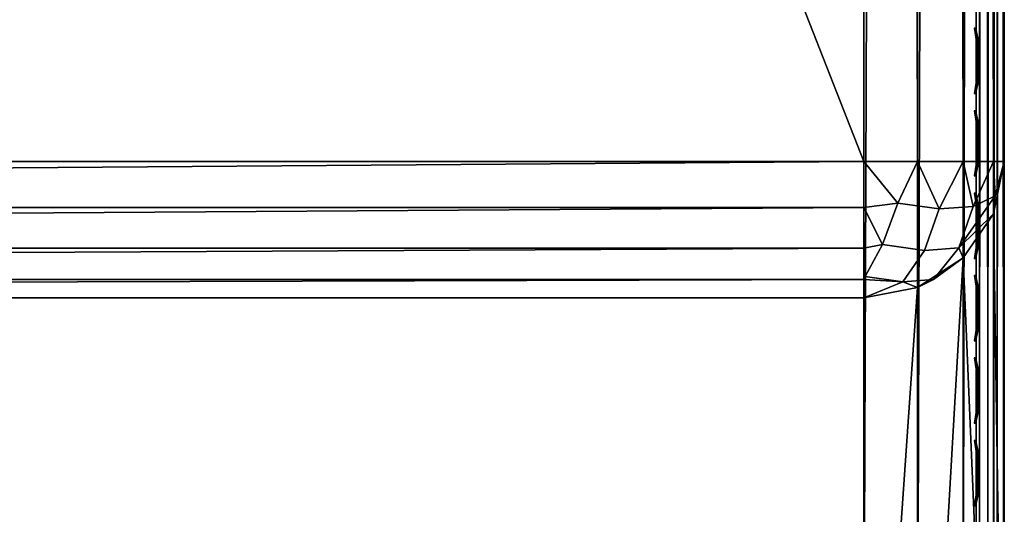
# Model space of a CAD drawing. Header units: inches. Extents: x 0 to 23, y -70 to 0.
# Tile 16 of 107: x 19.5 to 23, y -68 to -66.3. Entities that reach past the tile are written whole.
import ezdxf

# ---------------------------------------------------------------- set-up
doc = ezdxf.new("R2010")
doc.units = ezdxf.units.IN
doc.header["$MEASUREMENT"] = 0
for name, color, linetype in [('A-FURN-3-ST', 151, 'Continuous'), ('A-FURN-3-ST-SEAM', 250, 'Continuous'), ('A-FURN-3-STITCH', 15, 'Continuous')]:
    doc.layers.add(name, color=color, linetype=linetype)

msp = doc.modelspace()

# ---------------------------------------------------------------- meshes
at = {"layer": 'A-FURN-3-ST'}
mesh = msp.add_polyface(dxfattribs=at)
corners = [(23, -10.5, 5.4526), (23, -66.7681, 5.4498), (22.9619, -10.5, 5.2612), (22.9619, -66.7688, 5.2612), (22.8536, -10.5, 5.099), (22.8536, -66.7688, 5.099), (22.6913, -10.5, 4.9906), (22.6913, -66.7688, 4.9906), (22.5, -10.5, 4.9526), (22.5, -66.7688, 4.9526), (23, -68.9, 17.4526), (23, -10.5, 17.4526), (22.9619, -68.9, 17.6439), (22.9619, -10.5, 17.6439), (22.8536, -68.9, 17.8061), (22.8536, -10.5, 17.8061), (22.6913, -68.9, 17.9145), (22.6913, -10.5, 17.9145), (22.5, -68.9, 17.9526), (22.5, -10.5, 17.9526), (22.6205, -66.9166, 4.9904), (22.9679, -66.8903, 5.325), (0.5, -68.9, 17.9526), (0.5, -10.5, 17.9526), (23, -69.4825, 16.7086), (0, -10.5, 17.4526), (0, -68.9, 17.4526), (0.0381, -10.5, 17.6439), (0.0381, -68.9, 17.6439), (0.1464, -10.5, 17.8061), (0.1464, -68.9, 17.8061), (0.3087, -10.5, 17.9145), (0.3087, -68.9, 17.9145), (0, -66.7688, 5.4526), (0, -10.5, 5.4526), (0.0381, -66.7688, 5.2612), (0.0381, -10.5, 5.2612), (0.1464, -66.7688, 5.099), (0.1464, -10.5, 5.099), (0.3087, -66.7688, 4.9906), (0.3087, -10.5, 4.9906), (0.5, -66.7688, 4.9526), (0.5, -10.5, 4.9526), (0.0315, -66.8898, 5.3267), (0.3792, -66.9164, 4.9904), (0, -69.4825, 16.7086)]
mesh.append_faces([[corners[k] for k in face] for face in [(0, 1, 2), (2, 1, 3), (2, 3, 4), (4, 3, 5), (4, 5, 6), (6, 5, 7), (6, 7, 8), (8, 7, 9), (10, 11, 12), (12, 11, 13), (12, 13, 14), (14, 13, 15), (14, 15, 16), (16, 15, 17), (16, 17, 18), (18, 17, 19), (20, 9, 7), (21, 3, 1), (18, 19, 22), (22, 19, 23), (0, 11, 1), (1, 11, 24), (24, 11, 10), (25, 26, 27), (27, 26, 28), (27, 28, 29), (29, 28, 30), (29, 30, 31), (31, 30, 32), (31, 32, 23), (23, 32, 22), (33, 34, 35), (35, 34, 36), (35, 36, 37), (37, 36, 38), (37, 38, 39), (39, 38, 40), (39, 40, 41), (41, 40, 42), (43, 33, 35), (44, 39, 41), (8, 9, 42), (42, 9, 41), (25, 45, 26), (34, 33, 25), (25, 33, 45)]])
mesh = msp.add_polyface(dxfattribs=at)
corners = [(0.5, -66.7688, 4.9526), (22.5, -66.7688, 4.9526), (0.5, -66.9318, 4.9799), (22.5, -66.9318, 4.9799), (0.5, -67.077, 5.0589), (22.5, -67.077, 5.0589), (0.5, -67.1885, 5.1809), (22.5, -67.1885, 5.1809), (0.5, -67.2542, 5.3326), (22.5, -69.9679, 16.5886), (0.5, -69.9679, 16.5886), (0.5, -69.9999, 16.8709), (22.5, -69.9999, 16.8709), (0.5, -69.9585, 17.152), (22.5, -69.9585, 17.152), (0.5, -69.8465, 17.4131), (22.5, -69.8465, 17.4131), (0.5, -69.6713, 17.6368), (22.5, -69.6713, 17.6368), (0.5, -69.4447, 17.8082), (22.5, -69.4447, 17.8082), (0.5, -69.1817, 17.9159), (22.5, -69.1817, 17.9159), (0.5, -68.9, 17.9526), (0.1464, -69.8534, 16.8685), (0.3087, -69.9309, 16.5977), (0.3087, -69.9618, 16.8703), (0.3087, -69.9218, 17.1417), (0.3087, -69.8137, 17.3937), (0.3087, -69.6446, 17.6097), (0.3087, -69.4258, 17.7752), (0.3087, -69.172, 17.8791), (0.3087, -68.9, 17.9145), (0.1464, -68.9, 17.8061), (0.1464, -67.1118, 5.3669), (0.3087, -67.2172, 5.3415), (0.3613, -67.1961, 5.2332), (0.252, -67.1878, 5.3389), (0.2307, -66.9371, 5.0664), (0.1464, -66.7688, 5.099), (0.3087, -66.7688, 4.9906), (0.3792, -66.9164, 4.9904), (0.4336, -67.0639, 5.0544), (0.4957, -67.1773, 5.1644), (0.2835, -67.0848, 5.1313), (0.1615, -67.0755, 5.2493)]
mesh.append_faces([[corners[k] for k in face] for face in [(0, 1, 2), (2, 3, 4), (4, 5, 6), (6, 7, 8), (8, 9, 10), (10, 9, 11), (11, 12, 13), (13, 14, 15), (15, 16, 17), (17, 18, 19), (19, 20, 21), (21, 22, 23), (24, 25, 26), (26, 25, 10), (26, 10, 11), (26, 11, 27), (27, 11, 13), (27, 13, 28), (28, 13, 15), (28, 15, 29), (29, 15, 17), (29, 17, 30), (30, 17, 19), (30, 19, 31), (31, 19, 21), (31, 21, 32), (32, 21, 23), (32, 33, 31), (25, 34, 35), (25, 35, 10), (10, 35, 8), (6, 8, 36), (36, 8, 35), (36, 35, 37), (37, 35, 34), (38, 39, 40), (38, 40, 41), (41, 0, 2), (41, 2, 42), (42, 2, 4), (42, 4, 43), (43, 4, 6), (43, 6, 36), (41, 42, 44, 38), (42, 43, 36, 44), (44, 36, 37, 45)]])
mesh = msp.add_polyface(dxfattribs=at)
corners = [(22.5, -69.9679, 16.5886), (22.6913, -69.9309, 16.5977), (22.5, -69.9999, 16.8709), (22.6913, -69.9618, 16.8703), (22.5, -69.9585, 17.152), (22.6913, -69.9218, 17.1417), (22.5, -69.8465, 17.4131), (22.6913, -69.8137, 17.3937), (22.5, -69.6713, 17.6368), (22.6913, -69.6446, 17.6097), (22.5, -69.4447, 17.8082), (22.6913, -69.4258, 17.7752), (22.5, -69.1817, 17.9159), (22.6913, -69.172, 17.8791), (22.5, -68.9, 17.9526), (22.6913, -68.9, 17.9145), (22.8536, -69.1442, 17.7743), (22.8536, -69.8257, 16.6238), (22.5, -67.2542, 5.3326), (22.6913, -67.2172, 5.3415), (22.8536, -67.1118, 5.3669), (22.5, -66.9318, 4.9799), (22.5, -66.7688, 4.9526), (22.6205, -66.9166, 4.9904), (22.6913, -66.7688, 4.9906), (22.7686, -66.9371, 5.0659), (22.8536, -66.7688, 5.099), (22.7475, -67.1878, 5.338), (22.6385, -67.1961, 5.233), (22.5, -67.1885, 5.1809), (22.5045, -67.1775, 5.1646), (22.5, -67.077, 5.0589), (22.5663, -67.0641, 5.0546), (22.716, -67.0848, 5.1309), (22.8378, -67.0756, 5.2482), (0.5, -66.9318, 4.9799), (0.5, -67.077, 5.0589), (0.5, -67.1885, 5.1809), (0.5, -67.2542, 5.3326), (0.5, -69.9999, 16.8709), (0.5, -69.9585, 17.152), (0.5, -69.8465, 17.4131), (0.5, -69.6713, 17.6368), (0.5, -69.4447, 17.8082), (0.5, -69.1817, 17.9159), (0.5, -68.9, 17.9526)]
mesh.append_faces([[corners[k] for k in face] for face in [(0, 1, 2), (2, 1, 3), (2, 3, 4), (4, 3, 5), (4, 5, 6), (6, 5, 7), (6, 7, 8), (8, 7, 9), (8, 9, 10), (10, 9, 11), (10, 11, 12), (12, 11, 13), (12, 13, 14), (14, 13, 15), (15, 13, 16), (1, 17, 3), (18, 19, 0), (0, 19, 1), (1, 19, 20), (21, 22, 23), (23, 24, 25), (25, 24, 26), (27, 20, 19), (27, 19, 28), (28, 19, 18), (28, 18, 29), (28, 29, 30), (30, 29, 31), (30, 31, 32), (32, 31, 21), (32, 21, 23), (28, 30, 32, 33), (33, 32, 23, 25), (28, 33, 34, 27), (35, 22, 21), (36, 21, 31), (37, 31, 29), (38, 29, 18), (18, 0, 38), (39, 0, 2), (40, 2, 4), (41, 4, 6), (42, 6, 8), (43, 8, 10), (44, 10, 12), (45, 12, 14)]])
mesh = msp.add_polyface(dxfattribs=at)
corners = [(22.6913, -68.9, 17.9145), (22.8536, -69.1442, 17.7743), (22.8536, -68.9, 17.8061), (22.9619, -69.1027, 17.6175), (22.9619, -68.9, 17.6439), (23, -68.9, 17.4526), (23, -69.1128, 17.4135), (22.9619, -69.2919, 17.5401), (23, -69.298, 17.3016), (22.9619, -69.4549, 17.4168), (22.9619, -69.5809, 17.2558), (22.8536, -69.5686, 17.5324), (22.8536, -69.7204, 17.3385), (22.6913, -69.6446, 17.6097), (22.6913, -69.8137, 17.3937), (22.6913, -69.9618, 16.8703), (22.8536, -69.8257, 16.6238), (22.8536, -69.8534, 16.8685), (22.8536, -69.8175, 17.1122), (22.6913, -69.9218, 17.1417), (22.9619, -69.6682, 16.6627), (22.9619, -69.6912, 16.8658), (22.9619, -69.6615, 17.068), (23, -69.4825, 16.7086), (23, -69.4957, 16.9246), (23, -69.4314, 17.1312), (22.8536, -69.3722, 17.681), (22.6913, -69.4258, 17.7752), (22.6913, -69.172, 17.8791), (22.6913, -69.9309, 16.5977), (22.8536, -67.1118, 5.3669), (22.9619, -66.9541, 5.4049), (23, -66.7681, 5.4498), (22.7686, -66.9371, 5.0659), (22.8536, -66.7688, 5.099), (22.8891, -66.928, 5.182), (22.9619, -66.7688, 5.2612), (22.9679, -66.8903, 5.325), (22.8378, -67.0756, 5.2482), (22.7475, -67.1878, 5.338), (22.716, -67.0848, 5.1309)]
mesh.append_faces([[corners[k] for k in face] for face in [(0, 1, 2), (2, 1, 3), (2, 3, 4), (4, 3, 5), (5, 3, 6), (6, 3, 7), (6, 7, 8), (8, 7, 9), (8, 9, 10), (10, 9, 11, 12), (12, 11, 13, 14), (15, 16, 17), (15, 17, 18, 19), (19, 18, 12, 14), (16, 20, 17), (17, 20, 21), (17, 21, 22, 18), (18, 22, 10, 12), (20, 23, 21), (21, 23, 24), (21, 24, 22), (22, 24, 25), (22, 25, 10), (10, 25, 8), (7, 26, 11, 9), (26, 27, 13, 11), (26, 7, 3, 1), (27, 26, 1, 28), (29, 30, 16), (16, 30, 20), (20, 30, 31), (20, 31, 23), (23, 31, 32), (33, 34, 35), (35, 34, 36), (35, 36, 37), (37, 32, 31), (37, 31, 38), (38, 31, 30), (38, 30, 39), (40, 33, 35, 38), (38, 35, 37), (23, 5, 24), (24, 5, 25), (25, 5, 8), (8, 5, 6)]])
at = {"layer": 'A-FURN-3-ST-SEAM'}
mesh = msp.add_polyface(dxfattribs=at)
corners = [(22.9413, -68.9001, 17.6213), (22.961, -10.5, 17.622), (22.975, -68.9001, 17.6272), (22.9772, -10.5, 17.6293), (22.997, -68.9, 17.6534), (22.9117, -68.9001, 17.6384), (22.9266, -10.5, 17.6268), (22.9433, -68.9637, 17.6183), (22.9266, -68.9642, 17.6241), (22.9128, -68.9651, 17.6353), (22.9035, -68.9663, 17.6504), (22.9, -68.9677, 17.6677), (22.9, -68.9, 17.6705), (22.961, -68.9638, 17.6194), (22.9772, -68.9644, 17.6267), (22.9981, -68.9667, 17.6546), (22.9997, -68.9681, 17.6722), (22.9071, -68.9698, 17.6932), (22.9117, -68.8999, 17.7026), (22.9188, -68.9709, 17.7066), (22.9413, -68.8999, 17.7197), (22.997, -68.9, 17.6876), (22.9949, -68.9695, 17.6893), (22.9845, -68.9707, 17.7038), (22.975, -68.8999, 17.7138), (22.9696, -68.9715, 17.7134), (0.0587, -68.9, 17.6213), (0.039, -68.9744, 17.6184), (0.025, -68.9, 17.6272), (0.0228, -68.9751, 17.6257), (0.003, -68.9, 17.6534), (0.003, -68.9, 17.6876), (0.0155, -68.9825, 17.7027), (0.025, -68.9, 17.7138), (0.0304, -68.9835, 17.7123), (0.0587, -68.9, 17.7197), (0.0883, -68.9, 17.7026), (0.0929, -68.9815, 17.6921), (0.1, -68.9, 17.6705), (0.0812, -68.9828, 17.7055), (0.0003, -68.9795, 17.6712), (0.0883, -68.9, 17.6384), (0.0734, -68.9749, 17.6231), (0.0965, -68.9774, 17.6494), (0.0304, -39.7, 17.7164), (0.0155, -39.7, 17.7067), (0.0228, -39.7, 17.6293), (0.039, -39.7, 17.622), (0.0965, -39.7, 17.6531), (0.0734, -39.7, 17.6268), (0.0003, -39.7, 17.675), (0.0812, -39.7, 17.7095), (0.0929, -39.7, 17.696)]
mesh.append_faces([[corners[k] for k in face] for face in [(0, 1, 2), (2, 3, 4), (0, 5, 6), (7, 8, 0), (0, 8, 5), (5, 8, 9), (5, 9, 10), (11, 12, 10), (10, 12, 5), (7, 0, 13), (13, 0, 2), (13, 2, 14), (14, 2, 4), (14, 4, 15), (15, 4, 16), (11, 17, 12), (12, 17, 18), (18, 17, 19), (18, 19, 20), (4, 21, 16), (16, 21, 22), (22, 21, 23), (23, 21, 24), (23, 24, 25), (25, 24, 20), (26, 27, 28), (28, 29, 30), (31, 32, 33), (33, 34, 35), (36, 37, 38), (36, 35, 39), (31, 30, 40), (26, 41, 42), (43, 41, 38), (35, 44, 33), (33, 45, 31), (30, 46, 28), (28, 47, 26), (41, 48, 38), (41, 26, 49), (30, 31, 50), (51, 35, 36), (52, 36, 38)]])
mesh = msp.add_polyface(dxfattribs=at)
corners = [(22.9, -10.5, 17.6705), (22.9, -68.9, 17.6705), (22.9071, -10.5, 17.696), (22.9117, -68.8999, 17.7026), (22.9188, -10.5, 17.7095), (22.9413, -68.8999, 17.7197), (22.9345, -10.5, 17.7177), (22.9696, -10.5, 17.7164), (22.9997, -10.5, 17.675), (22.9949, -10.5, 17.6922), (22.997, -68.9, 17.6876), (22.9845, -10.5, 17.7067), (22.975, -68.8999, 17.7138), (22.997, -68.9, 17.6534), (22.9981, -10.5, 17.6573), (22.9266, -10.5, 17.6268), (22.9433, -10.5, 17.621), (22.9413, -68.9001, 17.6213), (22.961, -10.5, 17.622), (22.975, -68.9001, 17.6272), (22.9772, -10.5, 17.6293), (22.9117, -68.9001, 17.6384), (22.9128, -10.5, 17.638), (22.9035, -10.5, 17.6531), (0.0655, -10.5, 17.7177), (0.0304, -10.5, 17.7164), (0.0304, -39.7, 17.7164), (0.0655, -39.7, 17.7177), (0.0587, -68.9, 17.7197), (0.025, -68.9, 17.7138), (0.0155, -39.7, 17.7067), (0.003, -68.9, 17.6876), (0.0051, -39.7, 17.6922), (0.0003, -39.7, 17.675), (0.0051, -10.5, 17.6922), (0.0003, -10.5, 17.675), (0.0019, -10.5, 17.6573), (0.0019, -39.7, 17.6573), (0.003, -68.9, 17.6534), (0.0228, -39.7, 17.6293), (0.025, -68.9, 17.6272), (0.039, -39.7, 17.622), (0.0587, -68.9, 17.6213), (0.0567, -39.7, 17.621), (0.0734, -39.7, 17.6268), (0.0567, -10.5, 17.621), (0.0734, -10.5, 17.6268), (0.0872, -10.5, 17.638), (0.0872, -39.7, 17.638), (0.0883, -68.9, 17.6384), (0.0965, -39.7, 17.6531), (0.1, -68.9, 17.6705), (0.1, -39.7, 17.6705), (0.1, -10.5, 17.6705), (0.0812, -39.7, 17.7095), (0.0883, -68.9, 17.7026), (0.0929, -39.7, 17.696), (0.0929, -10.5, 17.696)]
mesh.append_faces([[corners[k] for k in face] for face in [(0, 1, 2), (2, 1, 3), (2, 3, 4), (4, 3, 5), (4, 5, 6), (6, 5, 7), (8, 9, 10), (10, 9, 11), (10, 11, 12), (12, 11, 7), (12, 7, 5), (10, 13, 8), (8, 13, 14), (15, 16, 17), (17, 16, 18), (19, 18, 20), (13, 20, 14), (15, 21, 22), (0, 23, 1), (1, 23, 21), (21, 23, 22), (24, 25, 26, 27), (27, 26, 28), (29, 26, 30), (31, 30, 32), (31, 32, 33), (33, 32, 34, 35), (35, 36, 37, 33), (33, 37, 38), (38, 37, 39), (40, 39, 41), (42, 41, 43), (42, 43, 44), (44, 43, 45, 46), (46, 47, 48, 44), (44, 48, 49), (49, 48, 50), (51, 50, 52), (52, 50, 53), (27, 28, 54), (54, 55, 56), (56, 51, 52), (56, 52, 57)]])
at = {"layer": 'A-FURN-3-STITCH'}
mesh = msp.add_polymesh((7, 4), dxfattribs=at)
for k, corner in enumerate([(22.8998, -66.294, 17.7521), (22.898, -66.2939, 17.754), (22.8945, -66.2939, 17.7578), (22.8928, -66.2939, 17.7598), (22.9054, -66.3323, 17.7573), (22.907, -66.3323, 17.7623), (22.9035, -66.3322, 17.7662), (22.8984, -66.3322, 17.7651), (22.9088, -66.3711, 17.7606), (22.9104, -66.3711, 17.7656), (22.9069, -66.3711, 17.7694), (22.9018, -66.3711, 17.7683), (22.9099, -66.4102, 17.7618), (22.9115, -66.4101, 17.7668), (22.908, -66.4101, 17.7706), (22.9029, -66.4101, 17.7695), (22.9088, -66.4492, 17.761), (22.9104, -66.4492, 17.7659), (22.9069, -66.4492, 17.7698), (22.9018, -66.4492, 17.7687), (22.9053, -66.4881, 17.7581), (22.9069, -66.4881, 17.763), (22.9035, -66.488, 17.7669), (22.8984, -66.488, 17.7658), (22.8997, -66.5265, 17.7531), (22.898, -66.5265, 17.7551), (22.8945, -66.5264, 17.759), (22.8927, -66.5264, 17.7609)]):
    mesh.set_mesh_vertex(divmod(k, 4), corner)
mesh = msp.add_polymesh((7, 4), dxfattribs=at)
for k, corner in enumerate([(22.8998, -66.5874, 17.7521), (22.898, -66.5874, 17.754), (22.8945, -66.5874, 17.7578), (22.8928, -66.5874, 17.7598), (22.9054, -66.6258, 17.7573), (22.907, -66.6257, 17.7623), (22.9035, -66.6257, 17.7662), (22.8984, -66.6257, 17.7651), (22.9088, -66.6646, 17.7606), (22.9104, -66.6645, 17.7656), (22.9069, -66.6645, 17.7694), (22.9018, -66.6645, 17.7683), (22.9099, -66.7036, 17.7618), (22.9115, -66.7036, 17.7668), (22.908, -66.7036, 17.7706), (22.9029, -66.7036, 17.7695), (22.9088, -66.7427, 17.761), (22.9104, -66.7427, 17.7659), (22.9069, -66.7427, 17.7698), (22.9018, -66.7427, 17.7687), (22.9053, -66.7816, 17.7581), (22.9069, -66.7815, 17.763), (22.9035, -66.7815, 17.7669), (22.8984, -66.7815, 17.7658), (22.8997, -66.8199, 17.7531), (22.898, -66.8199, 17.7551), (22.8945, -66.8199, 17.759), (22.8927, -66.8199, 17.7609)]):
    mesh.set_mesh_vertex(divmod(k, 4), corner)
mesh = msp.add_polymesh((7, 4), dxfattribs=at)
for k, corner in enumerate([(22.8998, -66.8809, 17.7521), (22.898, -66.8809, 17.754), (22.8945, -66.8809, 17.7578), (22.8928, -66.8809, 17.7598), (22.9054, -66.9192, 17.7573), (22.907, -66.9192, 17.7623), (22.9035, -66.9192, 17.7662), (22.8984, -66.9192, 17.7651), (22.9088, -66.958, 17.7606), (22.9104, -66.958, 17.7656), (22.9069, -66.958, 17.7694), (22.9018, -66.958, 17.7683), (22.9099, -66.9971, 17.7618), (22.9115, -66.9971, 17.7668), (22.908, -66.9971, 17.7706), (22.9029, -66.9971, 17.7695), (22.9088, -67.0362, 17.761), (22.9104, -67.0362, 17.7659), (22.9069, -67.0361, 17.7698), (22.9018, -67.0361, 17.7687), (22.9053, -67.075, 17.7581), (22.9069, -67.075, 17.763), (22.9035, -67.075, 17.7669), (22.8984, -67.075, 17.7658), (22.8997, -67.1134, 17.7531), (22.898, -67.1134, 17.7551), (22.8945, -67.1134, 17.759), (22.8927, -67.1134, 17.7609)]):
    mesh.set_mesh_vertex(divmod(k, 4), corner)
mesh = msp.add_polymesh((7, 4), dxfattribs=at)
for k, corner in enumerate([(22.8998, -67.1744, 17.7521), (22.898, -67.1743, 17.754), (22.8945, -67.1743, 17.7578), (22.8928, -67.1743, 17.7598), (22.9054, -67.2127, 17.7573), (22.907, -67.2127, 17.7623), (22.9035, -67.2126, 17.7662), (22.8984, -67.2126, 17.7651), (22.9088, -67.2515, 17.7606), (22.9104, -67.2515, 17.7656), (22.9069, -67.2515, 17.7694), (22.9018, -67.2515, 17.7683), (22.9099, -67.2906, 17.7618), (22.9115, -67.2906, 17.7668), (22.908, -67.2905, 17.7706), (22.9029, -67.2905, 17.7695), (22.9088, -67.3296, 17.761), (22.9104, -67.3296, 17.7659), (22.9069, -67.3296, 17.7698), (22.9018, -67.3296, 17.7687), (22.9053, -67.3685, 17.7581), (22.9069, -67.3685, 17.763), (22.9035, -67.3684, 17.7669), (22.8984, -67.3685, 17.7658), (22.8997, -67.4069, 17.7531), (22.898, -67.4069, 17.7551), (22.8945, -67.4068, 17.759), (22.8927, -67.4068, 17.7609)]):
    mesh.set_mesh_vertex(divmod(k, 4), corner)
mesh = msp.add_polymesh((7, 4), dxfattribs=at)
for k, corner in enumerate([(22.8998, -67.4678, 17.7521), (22.898, -67.4678, 17.754), (22.8945, -67.4678, 17.7578), (22.8928, -67.4678, 17.7598), (22.9054, -67.5062, 17.7573), (22.907, -67.5061, 17.7623), (22.9035, -67.5061, 17.7662), (22.8984, -67.5061, 17.7651), (22.9088, -67.545, 17.7606), (22.9104, -67.545, 17.7656), (22.9069, -67.5449, 17.7694), (22.9018, -67.5449, 17.7683), (22.9099, -67.584, 17.7618), (22.9115, -67.584, 17.7668), (22.908, -67.584, 17.7706), (22.9029, -67.584, 17.7695), (22.9088, -67.6231, 17.761), (22.9104, -67.6231, 17.7659), (22.9069, -67.6231, 17.7698), (22.9018, -67.6231, 17.7687), (22.9053, -67.662, 17.7581), (22.9069, -67.6619, 17.763), (22.9035, -67.6619, 17.7669), (22.8984, -67.6619, 17.7658), (22.8997, -67.7003, 17.7531), (22.898, -67.7003, 17.7551), (22.8945, -67.7003, 17.759), (22.8927, -67.7003, 17.7609)]):
    mesh.set_mesh_vertex(divmod(k, 4), corner)
mesh = msp.add_polymesh((7, 4), dxfattribs=at)
for k, corner in enumerate([(22.8998, -67.7613, 17.7521), (22.898, -67.7613, 17.754), (22.8945, -67.7613, 17.7578), (22.8928, -67.7613, 17.7598), (22.9054, -67.7996, 17.7573), (22.907, -67.7996, 17.7623), (22.9035, -67.7996, 17.7662), (22.8984, -67.7996, 17.7651), (22.9088, -67.8384, 17.7606), (22.9104, -67.8384, 17.7656), (22.9069, -67.8384, 17.7694), (22.9018, -67.8384, 17.7683), (22.9099, -67.8775, 17.7618), (22.9115, -67.8775, 17.7668), (22.908, -67.8775, 17.7706), (22.9029, -67.8775, 17.7695), (22.9088, -67.9166, 17.761), (22.9104, -67.9166, 17.7659), (22.9069, -67.9165, 17.7698), (22.9018, -67.9165, 17.7687), (22.9053, -67.9554, 17.7581), (22.9069, -67.9554, 17.763), (22.9035, -67.9554, 17.7669), (22.8984, -67.9554, 17.7658), (22.8997, -67.9938, 17.7531), (22.898, -67.9938, 17.7551), (22.8945, -67.9938, 17.759), (22.8927, -67.9938, 17.7609)]):
    mesh.set_mesh_vertex(divmod(k, 4), corner)

doc.saveas('drawing.dxf')
